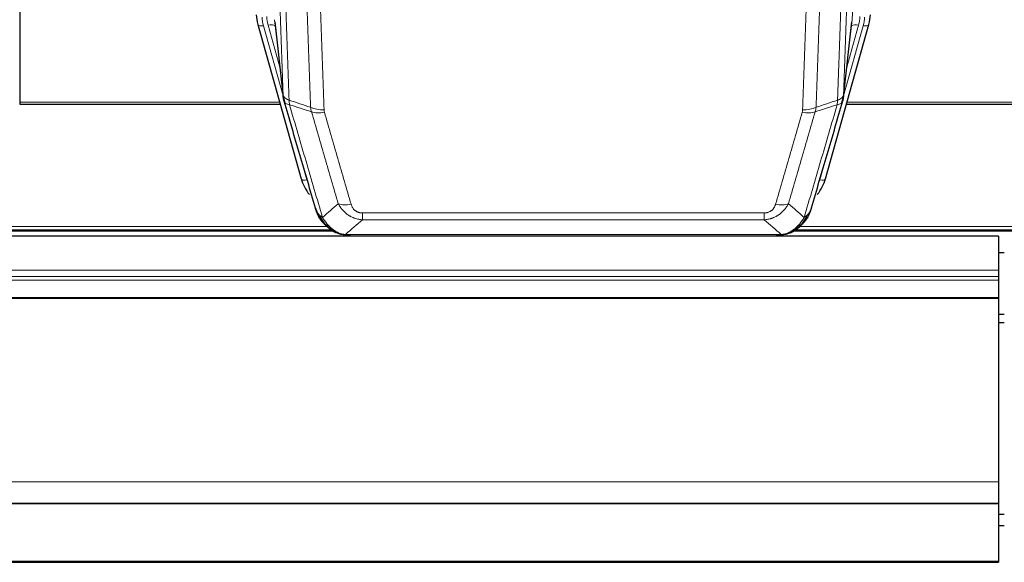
# Model space of a CAD drawing. Header units: inches. Extents: x 0 to 23760, y -13 to 16800.
# Tile 37 of 247: x 5240 to 5744, y 5249 to 5526. Entities that reach past the tile are written whole.
import ezdxf

# ---------------------------------------------------------------- set-up
doc = ezdxf.new("R2010")
doc.units = ezdxf.units.IN
doc.layers.add('1', color=7, linetype='Continuous', true_color=0xffffff)
doc.layers.add('254', color=7, linetype='Continuous', true_color=0xffffff)

msp = doc.modelspace()

# ---------------------------------------------------------------- linework, layer by layer
at = {"layer": '1', "color": 110, "linetype": 'Continuous', "lineweight": 13}
for p, q in [((5665.802, 5526.244), (5678.868, 5858.138)), ((5373.138, 5502.032), (5367.112, 5523.47)), ((5370.407, 5526.244), (5374.784, 5488.064)), ((5661.425, 5488.064), (5665.802, 5526.244)), ((5663.071, 5502.032), (5669.096, 5523.47)), ((5364.765, 5523.177), (5374.838, 5487.343)), ((5661.371, 5487.343), (5671.444, 5523.177)), ((5240.104, 5484.066), (5373.036, 5484.066)), ((5663.172, 5484.066), (5797.104, 5484.066)), ((5382.214, 5461.103), (5386.939, 5444.291)), ((5649.27, 5444.291), (5653.995, 5461.103)), ((5415.433, 5427.437), (5620.776, 5427.437)), ((5415.433, 5423.904), (5415.433, 5427.437)), ((5620.776, 5423.904), (5415.433, 5423.904)), ((5620.776, 5423.904), (5620.776, 5427.437)), ((5076.951, 5418.84), (5399.163, 5418.84)), ((5078.884, 5420.453), (5397.157, 5420.453)), ((5636.939, 5418.84), (5959.226, 5418.84)), ((5638.872, 5420.453), (5957.219, 5420.453)), ((5402.002, 5417.278), (5401.933, 5417.435)), ((5406.702, 5416.436), (5629.507, 5416.436)), ((5634.207, 5417.278), (5634.275, 5417.435)), ((4623.604, 5398.125), (5740.604, 5398.125)), ((4623.604, 5394.883), (5740.604, 5394.883)), ((4623.604, 5393.039), (5740.604, 5393.039)), ((4623.604, 5384.126), (5740.604, 5384.126)), ((4623.604, 5383.681), (5740.604, 5383.681)), ((4623.604, 5289.854), (5740.604, 5289.854)), ((4623.604, 5249.324), (5740.604, 5249.324))]:
    msp.add_line(p, q, dxfattribs=at)
at = {"layer": '1', "color": 2, "linetype": 'Continuous', "lineweight": 25}
for p, q in [((5240.104, 5629.535), (5240.104, 5484.066)), ((5361.858, 5523.847), (5361.877, 5523.751)), ((5361.877, 5523.751), (5384.051, 5444.865)), ((5370.497, 5525.071), (5374.913, 5486.552)), ((5652.158, 5444.865), (5674.332, 5523.751)), ((5661.296, 5486.552), (5665.711, 5525.071)), ((5674.332, 5523.751), (5674.351, 5523.847)), ((5240.104, 5484.066), (5240.104, 5483.035)), ((5240.104, 5483.035), (5373.323, 5483.035)), ((5662.885, 5483.035), (5797.104, 5483.035)), ((5076.059, 5418.279), (5400.055, 5418.279)), ((5636.047, 5418.279), (5960.044, 5418.279)), ((5740.604, 5415.582), (4623.604, 5415.582)), ((5402.102, 5417.249), (5402.002, 5417.278)), ((5409.044, 5415.773), (5627.165, 5415.773)), ((5634.107, 5417.249), (5634.207, 5417.278)), ((5740.604, 5415.582), (5740.604, 5398.125)), ((5740.553, 5407.252), (5743.6, 5407.252)), ((5740.604, 5398.125), (5740.604, 5394.883)), ((5740.604, 5394.883), (5740.604, 5393.039)), ((5740.604, 5393.039), (5740.604, 5384.126)), ((5740.604, 5384.126), (5740.604, 5383.681)), ((5740.604, 5383.681), (5740.604, 5289.854)), ((5740.604, 5289.854), (5740.604, 5279.089)), ((4623.604, 5279.089), (5740.604, 5279.089)), ((4623.604, 5278.907), (5740.604, 5278.907)), ((5740.604, 5279.089), (5740.604, 5278.907)), ((5740.604, 5278.907), (5740.604, 5249.324)), ((4623.604, 5248.779), (5740.604, 5248.779)), ((5740.604, 5249.324), (5740.604, 5248.779))]:
    msp.add_line(p, q, dxfattribs=at)
for centre, major_axis, ratio, start_param, end_param in [((5388.086, 5529.714), (-27.027, -0.37), 0.8864308, 0.02276, 0.2319114), ((5648.123, 5529.714), (27.027, -0.37), 0.8864308, 6.0512739, 6.2604253), ((5410.246, 5450.878), (-27.014, -0.465), 0.8900028, 0.2292736, 0.603805), ((5625.963, 5450.878), (27.014, -0.465), 0.8900028, 5.6793803, 6.0539117)]:
    msp.add_ellipse(centre, major_axis=major_axis, ratio=ratio, start_param=start_param, end_param=end_param, dxfattribs=at)
at = {"layer": '1', "color": 110, "linetype": 'Continuous', "lineweight": 13}
for centre, major_axis, ratio, start_param, end_param in [((5364.765, 5524.563), (2.888, 0.812), 0.4480327, 3.1416079, 4.5871119), ((5388.086, 5528.329), (-24.033, -0.038), 0.8858289, 0.0334668, 0.2426182), ((5390.433, 5528.621), (-24.033, -0.038), 0.8858289, 0.0334668, 0.2426182), ((5367.112, 5521.623), (3.851, 1.082), 0.4480327, 0.2500116, 1.4455193), ((5669.096, 5521.623), (3.851, -1.082), 0.4480327, 1.6960734, 2.8915811), ((5645.776, 5528.621), (24.033, -0.038), 0.8858289, 6.0405671, 6.2497185), ((5648.123, 5528.329), (24.033, -0.038), 0.8858289, 6.0405671, 6.2497185), ((5671.444, 5524.563), (2.888, -0.812), 0.4480327, 4.837666, 6.2831701), ((5395.737, 5485.714), (-9.994, -0.345), 0.559112, 0.7940626, 1.551472), ((5395.925, 5484.542), (-9.604, -2.788), 0.5442898, 0.6684637, 1.414101), ((5640.284, 5484.542), (-9.604, 2.788), 0.5442898, 1.7274916, 2.473129), ((5640.471, 5485.714), (-9.994, 0.345), 0.559112, 1.5901207, 2.34753), ((5386.939, 5445.676), (2.888, 0.812), 0.4480327, 3.1416079, 4.5871119), ((5649.27, 5445.676), (2.888, -0.812), 0.4480327, 4.837666, 6.2831701), ((5409.586, 5437.659), (-9.598, -2.808), 0.562843, 0.6646512, 1.4076092), ((5626.623, 5437.659), (9.598, -2.808), 0.562843, 4.8755761, 5.6185342)]:
    msp.add_ellipse(centre, major_axis=major_axis, ratio=ratio, start_param=start_param, end_param=end_param, dxfattribs=at)
for points, knots in [([(5374.784, 5488.064), (5374.339, 5500.911), (5373.433, 5526.762), (5372.026, 5566.006), (5371.056, 5592.48), (5370.501, 5607.459), (5370.44, 5609.125), (5370.316, 5612.458), (5370.13, 5617.462), (5369.693, 5629.161), (5369.315, 5639.229), (5368.997, 5647.643), (5368.933, 5649.327), (5368.805, 5652.697), (5368.613, 5657.754), (5368.163, 5669.578), (5367.773, 5679.751), (5366.987, 5700.146), (5365.924, 5727.473), (5364.283, 5768.868), (5363.158, 5796.732), (5362.588, 5810.732)], [0, 0, 0, 0, 0.125, 0.25, 0.375, 0.375, 0.390625, 0.390625, 0.40625, 0.4375, 0.5, 0.5, 0.515625, 0.515625, 0.53125, 0.5625, 0.625, 0.625, 0.75, 0.875, 1, 1, 1, 1]), ([(5673.62, 5810.732), (5673.05, 5796.732), (5671.926, 5768.865), (5670.832, 5741.261), (5670.022, 5720.657), (5669.621, 5710.38), (5669.157, 5698.433), (5668.959, 5693.322), (5668.828, 5689.917), (5668.762, 5688.216), (5668.434, 5679.714), (5668.044, 5669.538), (5667.594, 5657.712), (5667.402, 5652.654), (5667.274, 5649.284), (5667.21, 5647.6), (5666.638, 5632.456), (5665.637, 5605.688), (5664.182, 5565.994), (5662.776, 5526.76), (5661.87, 5500.911), (5661.425, 5488.064)], [0, 0, 0, 0, 0.125, 0.25, 0.25, 0.3125, 0.34375, 0.359375, 0.359375, 0.375, 0.375, 0.4375, 0.46875, 0.484375, 0.484375, 0.5, 0.5, 0.625, 0.75, 0.875, 1, 1, 1, 1]), ([(5365.644, 5808.952), (5366.215, 5794.899), (5367.343, 5766.928), (5368.988, 5725.377), (5370.055, 5697.945), (5370.843, 5677.472), (5371.234, 5667.261), (5371.686, 5655.393), (5371.878, 5650.316), (5372.006, 5646.933), (5372.07, 5645.243), (5372.389, 5636.797), (5372.769, 5626.69), (5373.206, 5614.947), (5373.393, 5609.924), (5373.517, 5606.578), (5373.579, 5604.906), (5374.135, 5589.87), (5375.108, 5563.295), (5376.519, 5523.901), (5377.427, 5497.952), (5377.873, 5485.055)], [0, 0, 0, 0, 0.125, 0.25, 0.375, 0.375, 0.4375, 0.46875, 0.484375, 0.484375, 0.5, 0.5, 0.5625, 0.59375, 0.609375, 0.609375, 0.625, 0.625, 0.75, 0.875, 1, 1, 1, 1]), ([(5658.336, 5485.055), (5658.391, 5486.667), (5658.447, 5488.281), (5658.559, 5491.51), (5658.728, 5496.357), (5659.123, 5507.692), (5659.467, 5517.452), (5660.16, 5537.028), (5661.1, 5563.284), (5662.559, 5603.129), (5663.563, 5630), (5664.137, 5645.201), (5664.201, 5646.891), (5664.329, 5650.274), (5664.522, 5655.351), (5664.973, 5667.222), (5665.365, 5677.437), (5665.693, 5685.971), (5665.759, 5687.679), (5665.891, 5691.097), (5666.089, 5696.227), (5666.554, 5708.219), (5666.957, 5718.535), (5667.769, 5739.217), (5668.866, 5766.925), (5669.993, 5794.899), (5670.565, 5808.952)], [0, 0, 0, 0, 0.015625, 0.015625, 0.03125, 0.0625, 0.125, 0.125, 0.25, 0.375, 0.5, 0.5, 0.515625, 0.515625, 0.53125, 0.5625, 0.625, 0.625, 0.640625, 0.640625, 0.65625, 0.6875, 0.75, 0.75, 0.875, 1, 1, 1, 1]), ([(5388.87, 5481.487), (5388.432, 5494.184), (5387.54, 5519.729), (5386.618, 5545.576), (5385.915, 5565.074), (5385.679, 5571.593), (5385.203, 5584.667), (5384.962, 5591.223), (5384.236, 5610.947), (5383.744, 5624.167), (5383.12, 5640.781), (5382.994, 5644.108), (5382.743, 5650.77), (5382.364, 5660.775), (5381.981, 5670.817), (5381.209, 5690.95), (5380.166, 5717.924), (5378.556, 5758.776), (5377.454, 5786.272), (5376.896, 5800.084)], [0, 0, 0, 0, 0.125, 0.25, 0.25, 0.3125, 0.3125, 0.375, 0.375, 0.5, 0.5, 0.53125, 0.53125, 0.5625, 0.625, 0.625, 0.75, 0.875, 1, 1, 1, 1]), ([(5383.779, 5799.124), (5384.336, 5785.293), (5385.437, 5757.763), (5387.045, 5716.859), (5388.087, 5689.851), (5388.858, 5669.692), (5389.24, 5659.638), (5389.618, 5649.62), (5389.87, 5642.949), (5389.995, 5639.618), (5390.619, 5622.983), (5391.11, 5609.745), (5391.835, 5589.996), (5392.075, 5583.432), (5392.551, 5570.341), (5392.787, 5563.815), (5393.489, 5544.292), (5394.409, 5518.412), (5395.3, 5492.834), (5395.737, 5480.121)], [0, 0, 0, 0, 0.125, 0.25, 0.375, 0.375, 0.4375, 0.46875, 0.46875, 0.5, 0.5, 0.625, 0.625, 0.6875, 0.6875, 0.75, 0.75, 0.875, 1, 1, 1, 1]), ([(5640.471, 5480.121), (5640.909, 5492.834), (5641.799, 5518.412), (5642.72, 5544.292), (5643.422, 5563.815), (5643.658, 5570.341), (5644.134, 5583.432), (5644.374, 5589.996), (5645.099, 5609.745), (5645.59, 5622.983), (5646.214, 5639.618), (5646.339, 5642.949), (5646.59, 5649.62), (5646.969, 5659.638), (5647.351, 5669.692), (5648.122, 5689.851), (5649.164, 5716.859), (5650.772, 5757.763), (5651.872, 5785.293), (5652.43, 5799.124)], [0, 0, 0, 0, 0.125, 0.25, 0.25, 0.3125, 0.3125, 0.375, 0.375, 0.5, 0.5, 0.53125, 0.53125, 0.5625, 0.625, 0.625, 0.75, 0.875, 1, 1, 1, 1]), ([(5659.313, 5800.084), (5658.755, 5786.272), (5657.653, 5758.776), (5656.043, 5717.924), (5654.999, 5690.95), (5654.228, 5670.817), (5653.845, 5660.775), (5653.466, 5650.77), (5653.214, 5644.108), (5653.089, 5640.781), (5652.465, 5624.167), (5651.973, 5610.947), (5651.246, 5591.223), (5651.006, 5584.667), (5650.53, 5571.593), (5650.294, 5565.074), (5649.591, 5545.576), (5648.669, 5519.729), (5647.777, 5494.184), (5647.339, 5481.487)], [0, 0, 0, 0, 0.125, 0.25, 0.375, 0.375, 0.4375, 0.46875, 0.46875, 0.5, 0.5, 0.625, 0.625, 0.6875, 0.6875, 0.75, 0.75, 0.875, 1, 1, 1, 1]), ([(5374.784, 5488.064), (5374.785, 5488.056), (5374.786, 5488.04), (5374.789, 5488.016), (5374.793, 5487.993), (5374.796, 5487.969), (5374.8, 5487.945), (5374.804, 5487.922), (5374.809, 5487.898), (5374.813, 5487.875), (5374.818, 5487.851), (5374.823, 5487.827), (5374.828, 5487.804), (5374.834, 5487.78), (5374.84, 5487.757), (5374.846, 5487.733), (5374.852, 5487.71), (5374.859, 5487.686), (5374.866, 5487.663), (5374.873, 5487.64), (5374.88, 5487.616), (5374.888, 5487.593), (5374.896, 5487.57), (5374.904, 5487.546), (5374.912, 5487.523), (5374.921, 5487.5), (5374.93, 5487.476), (5374.939, 5487.453), (5374.948, 5487.43), (5374.958, 5487.407), (5374.968, 5487.384), (5374.978, 5487.361), (5374.988, 5487.338), (5374.999, 5487.315), (5375.01, 5487.292), (5375.021, 5487.269), (5375.032, 5487.246), (5375.044, 5487.223), (5375.056, 5487.2), (5375.068, 5487.177), (5375.08, 5487.155), (5375.093, 5487.132), (5375.106, 5487.109), (5375.119, 5487.087), (5375.132, 5487.064), (5375.146, 5487.042), (5375.16, 5487.019), (5375.174, 5486.997), (5375.188, 5486.974), (5375.202, 5486.952), (5375.217, 5486.929), (5375.232, 5486.907), (5375.248, 5486.885), (5375.263, 5486.863), (5375.279, 5486.841), (5375.295, 5486.818), (5375.311, 5486.796), (5375.328, 5486.774), (5375.345, 5486.752), (5375.362, 5486.731), (5375.379, 5486.709), (5375.396, 5486.687), (5375.414, 5486.665), (5375.432, 5486.643), (5375.45, 5486.622), (5375.469, 5486.6), (5375.487, 5486.579), (5375.506, 5486.557), (5375.525, 5486.536), (5375.545, 5486.514), (5375.564, 5486.493), (5375.584, 5486.472), (5375.604, 5486.451), (5375.624, 5486.43), (5375.645, 5486.409), (5375.666, 5486.388), (5375.693, 5486.36), (5375.727, 5486.327), (5375.768, 5486.289), (5375.809, 5486.25), (5375.852, 5486.212), (5375.895, 5486.174), (5375.939, 5486.136), (5375.984, 5486.099), (5376.029, 5486.062), (5376.076, 5486.025), (5376.123, 5485.989), (5376.171, 5485.952), (5376.219, 5485.917), (5376.269, 5485.881), (5376.319, 5485.846), (5376.37, 5485.811), (5376.422, 5485.776), (5376.474, 5485.742), (5376.527, 5485.708), (5376.581, 5485.675), (5376.636, 5485.642), (5376.691, 5485.609), (5376.747, 5485.576), (5376.804, 5485.544), (5376.861, 5485.512), (5376.92, 5485.481), (5376.978, 5485.45), (5377.038, 5485.419), (5377.098, 5485.389), (5377.159, 5485.359), (5377.221, 5485.329), (5377.283, 5485.3), (5377.346, 5485.271), (5377.41, 5485.243), (5377.474, 5485.215), (5377.539, 5485.187), (5377.604, 5485.16), (5377.671, 5485.133), (5377.737, 5485.107), (5377.805, 5485.081), (5377.85, 5485.064), (5377.873, 5485.055)], [0, 0, 0, 0, 0.0066687, 0.0133374, 0.0200061, 0.0266746, 0.0333432, 0.0400116, 0.0466801, 0.0533484, 0.0600168, 0.066685, 0.0733532, 0.0800214, 0.0866895, 0.0933575, 0.1000255, 0.1066935, 0.1133614, 0.1200292, 0.126697, 0.1333647, 0.1400324, 0.1467001, 0.1533676, 0.1600352, 0.1667026, 0.1733701, 0.1800374, 0.1867047, 0.193372, 0.2000392, 0.2067064, 0.2133735, 0.2200405, 0.2267075, 0.2333745, 0.2400414, 0.2467082, 0.253375, 0.2600418, 0.2667085, 0.2733751, 0.2800417, 0.2867082, 0.2933747, 0.3000412, 0.3067075, 0.3133739, 0.3200401, 0.3267064, 0.3333725, 0.3400387, 0.3467047, 0.3533708, 0.3600367, 0.3667026, 0.3733685, 0.3800343, 0.3867001, 0.3933658, 0.4000315, 0.4066971, 0.4133626, 0.4200281, 0.4266936, 0.433359, 0.4400243, 0.4466896, 0.4533549, 0.4600201, 0.4666852, 0.4733503, 0.4800154, 0.4866804, 0.4933453, 0.5000102, 0.5125098, 0.5250093, 0.5375088, 0.5500082, 0.5625077, 0.5750071, 0.5875066, 0.600006, 0.6125054, 0.6250049, 0.6375043, 0.6500037, 0.6625032, 0.6750026, 0.6875021, 0.7000016, 0.7125011, 0.7250006, 0.7375001, 0.7499997, 0.7624993, 0.7749989, 0.7874985, 0.7999982, 0.812498, 0.8249977, 0.8374975, 0.8499974, 0.8624973, 0.8749972, 0.8874972, 0.8999973, 0.9124974, 0.9249976, 0.9374978, 0.9499981, 0.9624985, 0.9749989, 0.9874994, 1, 1, 1, 1]), ([(5375.34, 5484.613), (5375.361, 5484.367), (5375.439, 5484.136), (5375.702, 5483.716), (5375.888, 5483.528), (5376.36, 5483.206), (5376.645, 5483.072), (5377.304, 5482.869), (5377.676, 5482.799), (5378.085, 5482.765)], [0, 0, 0, 0, 0.25, 0.25, 0.5, 0.5, 0.75, 0.75, 1, 1, 1, 1]), ([(5378.085, 5482.765), (5378.01, 5483.137), (5377.968, 5483.509), (5377.909, 5484.267), (5377.894, 5484.654), (5377.873, 5485.055)], [0, 0, 0, 0, 0.5, 0.5, 1, 1, 1, 1]), ([(5658.336, 5485.055), (5658.315, 5484.654), (5658.299, 5484.267), (5658.241, 5483.509), (5658.199, 5483.137), (5658.124, 5482.765)], [0, 0, 0, 0, 0.5, 0.5, 1, 1, 1, 1]), ([(5658.124, 5482.765), (5658.532, 5482.799), (5658.905, 5482.869), (5659.564, 5483.072), (5659.849, 5483.206), (5660.32, 5483.528), (5660.506, 5483.716), (5660.77, 5484.136), (5660.848, 5484.367), (5660.869, 5484.613)], [0, 0, 0, 0, 0.25, 0.25, 0.5, 0.5, 0.75, 0.75, 1, 1, 1, 1]), ([(5658.336, 5485.055), (5658.348, 5485.06), (5658.374, 5485.07), (5658.412, 5485.084), (5658.45, 5485.099), (5658.488, 5485.114), (5658.526, 5485.129), (5658.565, 5485.144), (5658.603, 5485.16), (5658.642, 5485.176), (5658.681, 5485.192), (5658.719, 5485.209), (5658.758, 5485.225), (5658.797, 5485.243), (5658.836, 5485.26), (5658.875, 5485.278), (5658.914, 5485.296), (5658.954, 5485.314), (5658.993, 5485.332), (5659.032, 5485.351), (5659.071, 5485.37), (5659.11, 5485.39), (5659.15, 5485.409), (5659.189, 5485.429), (5659.228, 5485.45), (5659.267, 5485.47), (5659.306, 5485.491), (5659.345, 5485.512), (5659.385, 5485.534), (5659.424, 5485.556), (5659.462, 5485.578), (5659.501, 5485.601), (5659.54, 5485.623), (5659.579, 5485.647), (5659.617, 5485.67), (5659.656, 5485.694), (5659.694, 5485.718), (5659.733, 5485.742), (5659.771, 5485.767), (5659.809, 5485.792), (5659.846, 5485.818), (5659.884, 5485.844), (5659.922, 5485.87), (5659.959, 5485.896), (5659.996, 5485.923), (5660.033, 5485.95), (5660.07, 5485.978), (5660.106, 5486.005), (5660.142, 5486.034), (5660.178, 5486.062), (5660.214, 5486.091), (5660.249, 5486.12), (5660.285, 5486.15), (5660.319, 5486.18), (5660.354, 5486.21), (5660.388, 5486.241), (5660.422, 5486.272), (5660.456, 5486.303), (5660.489, 5486.335), (5660.524, 5486.369), (5660.561, 5486.406), (5660.6, 5486.445), (5660.637, 5486.484), (5660.674, 5486.524), (5660.71, 5486.564), (5660.745, 5486.604), (5660.779, 5486.645), (5660.812, 5486.685), (5660.845, 5486.726), (5660.877, 5486.767), (5660.908, 5486.808), (5660.938, 5486.85), (5660.967, 5486.891), (5660.995, 5486.933), (5661.023, 5486.975), (5661.049, 5487.017), (5661.075, 5487.059), (5661.1, 5487.101), (5661.124, 5487.144), (5661.147, 5487.187), (5661.169, 5487.229), (5661.191, 5487.272), (5661.211, 5487.315), (5661.231, 5487.359), (5661.25, 5487.402), (5661.268, 5487.445), (5661.285, 5487.489), (5661.301, 5487.533), (5661.316, 5487.576), (5661.33, 5487.62), (5661.344, 5487.664), (5661.357, 5487.708), (5661.368, 5487.753), (5661.379, 5487.797), (5661.389, 5487.841), (5661.398, 5487.886), (5661.406, 5487.93), (5661.413, 5487.975), (5661.42, 5488.019), (5661.423, 5488.049), (5661.425, 5488.064)], [0, 0, 0, 0, 0.0069372, 0.0139334, 0.0209887, 0.028103, 0.0352764, 0.0425088, 0.0498003, 0.0571509, 0.0645605, 0.0720292, 0.0795569, 0.0871437, 0.0947896, 0.1024945, 0.1102584, 0.1180815, 0.1259636, 0.1339048, 0.141905, 0.1499643, 0.1580827, 0.1662601, 0.1744966, 0.1827922, 0.1911468, 0.1995605, 0.2080333, 0.2165651, 0.225156, 0.233806, 0.2425151, 0.2512832, 0.2601104, 0.2689967, 0.277942, 0.2869465, 0.29601, 0.3051325, 0.3143142, 0.3235549, 0.3328547, 0.3422136, 0.3516315, 0.3611085, 0.3706446, 0.3802398, 0.3898941, 0.3996074, 0.4093798, 0.4192113, 0.4291019, 0.4390515, 0.4490602, 0.459128, 0.4692549, 0.4794409, 0.4896859, 0.4999901, 0.5124905, 0.524991, 0.5374914, 0.5499918, 0.5624922, 0.5749926, 0.587493, 0.5999934, 0.6124937, 0.6249941, 0.6374944, 0.6499948, 0.6624951, 0.6749954, 0.6874957, 0.699996, 0.7124963, 0.7249966, 0.7374968, 0.7499971, 0.7624973, 0.7749976, 0.7874978, 0.799998, 0.8124982, 0.8249984, 0.8374986, 0.8499988, 0.8624989, 0.8749991, 0.8874992, 0.8999993, 0.9124995, 0.9249996, 0.9374997, 0.9499998, 0.9624998, 0.9749999, 0.9875, 1, 1, 1, 1]), ([(5378.085, 5482.765), (5380.907, 5473.071), (5383.723, 5463.424), (5387.936, 5449.021), (5389.339, 5444.231), (5392.142, 5434.676), (5393.541, 5429.909), (5394.939, 5425.155)], [0, 0, 0, 0, 0.5, 0.5, 0.75, 0.75, 1, 1, 1, 1]), ([(5403.006, 5432.117), (5401.871, 5436.003), (5400.734, 5439.897), (5398.459, 5447.699), (5397.32, 5451.608), (5393.901, 5463.358), (5391.617, 5471.221), (5389.329, 5479.114)], [0, 0, 0, 0, 0.25, 0.25, 0.5, 0.5, 1, 1, 1, 1]), ([(5395.925, 5478.943), (5395.869, 5479.137), (5395.825, 5479.332), (5395.763, 5479.724), (5395.744, 5479.922), (5395.737, 5480.121)], [0, 0, 0, 0, 0.5, 0.5, 1, 1, 1, 1]), ([(5395.925, 5478.943), (5398.21, 5471.038), (5400.492, 5463.163), (5403.907, 5451.395), (5405.044, 5447.479), (5407.317, 5439.664), (5408.452, 5435.765), (5409.586, 5431.872)], [0, 0, 0, 0, 0.5, 0.5, 0.75, 0.75, 1, 1, 1, 1]), ([(5626.623, 5431.872), (5627.757, 5435.765), (5628.892, 5439.664), (5631.164, 5447.479), (5632.302, 5451.395), (5635.717, 5463.163), (5637.998, 5471.038), (5640.284, 5478.943)], [0, 0, 0, 0, 0.25, 0.25, 0.5, 0.5, 1, 1, 1, 1]), ([(5646.88, 5479.114), (5644.592, 5471.221), (5642.308, 5463.358), (5638.889, 5451.608), (5637.75, 5447.699), (5635.475, 5439.897), (5634.338, 5436.003), (5633.203, 5432.117)], [0, 0, 0, 0, 0.5, 0.5, 0.75, 0.75, 1, 1, 1, 1]), ([(5640.471, 5480.121), (5640.464, 5479.922), (5640.446, 5479.724), (5640.383, 5479.332), (5640.34, 5479.137), (5640.284, 5478.943)], [0, 0, 0, 0, 0.5, 0.5, 1, 1, 1, 1]), ([(5641.27, 5425.155), (5642.668, 5429.909), (5644.067, 5434.676), (5646.869, 5444.231), (5648.272, 5449.021), (5652.486, 5463.424), (5655.302, 5473.071), (5658.124, 5482.765)], [0, 0, 0, 0, 0.25, 0.25, 0.5, 0.5, 1, 1, 1, 1]), ([(5392.021, 5428.07), (5392.178, 5427.785), (5392.358, 5427.509), (5392.762, 5426.98), (5392.987, 5426.727), (5393.232, 5426.485)], [0, 0, 0, 0, 0.5, 0.5, 1, 1, 1, 1]), ([(5415.433, 5423.904), (5415.098, 5423.927), (5414.765, 5423.96), (5414.102, 5424.048), (5413.774, 5424.101), (5412.798, 5424.293), (5412.16, 5424.462), (5411.457, 5424.699), (5411.38, 5424.726), (5411.224, 5424.781), (5411.147, 5424.809), (5410.915, 5424.896), (5410.762, 5424.956), (5410.308, 5425.144), (5409.713, 5425.414), (5409.14, 5425.721), (5408.719, 5425.966), (5408.51, 5426.093), (5408.305, 5426.224), (5408.169, 5426.313), (5408.101, 5426.358), (5407.495, 5426.767), (5406.987, 5427.163), (5406.268, 5427.802), (5406.036, 5428.023), (5405.697, 5428.365), (5405.586, 5428.481), (5405.368, 5428.717), (5405.26, 5428.836), (5404.733, 5429.442), (5404.345, 5429.948), (5403.63, 5431.002), (5403.303, 5431.55), (5403.006, 5432.117)], [0, 0, 0, 0, 0.0625, 0.0625, 0.125, 0.125, 0.25, 0.25, 0.265625, 0.265625, 0.28125, 0.28125, 0.3125, 0.3125, 0.375, 0.4375, 0.4375, 0.46875, 0.484375, 0.484375, 0.5, 0.5, 0.625, 0.625, 0.6875, 0.6875, 0.71875, 0.71875, 0.75, 0.75, 0.875, 0.875, 1, 1, 1, 1]), ([(5415.433, 5427.437), (5415.25, 5427.437), (5415.068, 5427.443), (5414.704, 5427.469), (5414.524, 5427.489), (5414.169, 5427.543), (5413.994, 5427.577), (5413.647, 5427.659), (5413.476, 5427.707), (5413.265, 5427.777), (5413.223, 5427.792), (5413.139, 5427.822), (5413.015, 5427.868), (5412.893, 5427.918), (5412.655, 5428.023), (5412.347, 5428.176), (5412.06, 5428.355), (5411.886, 5428.474), (5411.852, 5428.498), (5411.784, 5428.548), (5411.75, 5428.573), (5411.65, 5428.649), (5411.586, 5428.701), (5411.396, 5428.86), (5411.277, 5428.97), (5411.05, 5429.198), (5410.943, 5429.316), (5410.74, 5429.559), (5410.645, 5429.684), (5410.532, 5429.845), (5410.509, 5429.877), (5410.465, 5429.942), (5410.444, 5429.975), (5410.38, 5430.073), (5410.339, 5430.139), (5410.22, 5430.338), (5410.147, 5430.473), (5410.01, 5430.745), (5409.946, 5430.883), (5409.77, 5431.3), (5409.67, 5431.584), (5409.586, 5431.872)], [0, 0, 0, 0, 0.0625, 0.0625, 0.125, 0.125, 0.1875, 0.1875, 0.25, 0.25, 0.265625, 0.265625, 0.28125, 0.3125, 0.3125, 0.375, 0.4375, 0.4375, 0.453125, 0.453125, 0.46875, 0.46875, 0.5, 0.5, 0.5625, 0.5625, 0.625, 0.625, 0.6875, 0.6875, 0.703125, 0.703125, 0.71875, 0.71875, 0.75, 0.75, 0.8125, 0.8125, 0.875, 0.875, 1, 1, 1, 1]), ([(5633.203, 5432.117), (5632.905, 5431.549), (5632.579, 5431.002), (5631.866, 5429.951), (5631.479, 5429.446), (5630.851, 5428.724), (5630.579, 5428.43), (5630.294, 5428.146), (5630.179, 5428.033), (5630.121, 5427.977), (5629.945, 5427.81), (5629.826, 5427.701), (5629.224, 5427.165), (5628.715, 5426.768), (5628.043, 5426.314), (5627.906, 5426.225), (5627.699, 5426.095), (5627.63, 5426.052), (5627.49, 5425.967), (5627.42, 5425.926), (5627.068, 5425.721), (5626.781, 5425.567), (5625.905, 5425.134), (5625.3, 5424.884), (5624.596, 5424.646), (5624.518, 5424.621), (5624.36, 5424.571), (5624.281, 5424.546), (5624.043, 5424.475), (5623.884, 5424.43), (5623.404, 5424.303), (5623.081, 5424.228), (5622.106, 5424.037), (5621.446, 5423.95), (5620.776, 5423.904)], [0, 0, 0, 0, 0.125, 0.125, 0.25, 0.25, 0.3125, 0.328125, 0.328125, 0.34375, 0.34375, 0.375, 0.375, 0.5, 0.5, 0.53125, 0.53125, 0.546875, 0.546875, 0.5625, 0.5625, 0.625, 0.625, 0.75, 0.75, 0.765625, 0.765625, 0.78125, 0.78125, 0.8125, 0.8125, 0.875, 0.875, 1, 1, 1, 1]), ([(5626.623, 5431.872), (5626.602, 5431.8), (5626.58, 5431.728), (5626.533, 5431.585), (5626.509, 5431.513), (5626.434, 5431.3), (5626.379, 5431.159), (5626.262, 5430.881), (5626.198, 5430.744), (5626.061, 5430.472), (5625.988, 5430.338), (5625.831, 5430.074), (5625.747, 5429.944), (5625.612, 5429.752), (5625.565, 5429.688), (5625.469, 5429.562), (5625.419, 5429.5), (5625.265, 5429.315), (5625.157, 5429.197), (5624.929, 5428.967), (5624.809, 5428.857), (5624.62, 5428.698), (5624.523, 5428.62), (5624.422, 5428.545), (5624.353, 5428.496), (5624.319, 5428.472), (5624.144, 5428.352), (5624, 5428.262), (5623.553, 5428.014), (5623.236, 5427.874), (5622.816, 5427.735), (5622.731, 5427.708), (5622.558, 5427.66), (5622.471, 5427.637), (5622.209, 5427.575), (5622.033, 5427.542), (5621.679, 5427.489), (5621.5, 5427.469), (5621.14, 5427.443), (5620.958, 5427.437), (5620.776, 5427.437)], [0, 0, 0, 0, 0.03125, 0.03125, 0.0625, 0.0625, 0.125, 0.125, 0.1875, 0.1875, 0.25, 0.25, 0.3125, 0.3125, 0.34375, 0.34375, 0.375, 0.375, 0.4375, 0.4375, 0.5, 0.5, 0.53125, 0.546875, 0.546875, 0.5625, 0.5625, 0.625, 0.625, 0.75, 0.75, 0.78125, 0.78125, 0.8125, 0.8125, 0.875, 0.875, 0.9375, 0.9375, 1, 1, 1, 1]), ([(5644.187, 5428.07), (5644.148, 5427.999), (5644.108, 5427.929), (5643.94, 5427.651), (5643.801, 5427.448), (5643.498, 5427.051), (5643.333, 5426.858), (5643.098, 5426.608), (5643.038, 5426.546), (5642.977, 5426.485)], [0, 0, 0, 0, 0.125, 0.125, 0.5, 0.5, 0.875, 0.875, 1, 1, 1, 1]), ([(5396.89, 5421.16), (5396.519, 5421.549), (5396.162, 5421.955), (5394.801, 5423.638), (5393.93, 5425.032), (5393.232, 5426.485)], [0, 0, 0, 0, 0.25, 0.25, 1, 1, 1, 1]), ([(5393.232, 5426.485), (5393.478, 5426.238), (5393.744, 5426.003), (5394.315, 5425.559), (5394.618, 5425.35), (5394.939, 5425.155)], [0, 0, 0, 0, 0.5, 0.5, 1, 1, 1, 1]), ([(5398.114, 5420.948), (5397.816, 5421.264), (5397.525, 5421.592), (5396.398, 5422.942), (5395.632, 5424.04), (5394.939, 5425.155)], [0, 0, 0, 0, 0.25, 0.25, 1, 1, 1, 1]), ([(5641.27, 5425.155), (5640.577, 5424.04), (5639.81, 5422.942), (5638.684, 5421.592), (5638.393, 5421.264), (5638.094, 5420.948)], [0, 0, 0, 0, 0.75, 0.75, 1, 1, 1, 1]), ([(5642.977, 5426.485), (5642.278, 5425.032), (5641.407, 5423.638), (5640.047, 5421.955), (5639.69, 5421.549), (5639.319, 5421.16)], [0, 0, 0, 0, 0.75, 0.75, 1, 1, 1, 1]), ([(5642.977, 5426.485), (5642.854, 5426.363), (5642.726, 5426.244), (5642.394, 5425.952), (5642.183, 5425.783), (5641.741, 5425.459), (5641.51, 5425.303), (5641.27, 5425.155)], [0, 0, 0, 0, 0.25, 0.25, 0.625, 0.625, 1, 1, 1, 1]), ([(5395.904, 5421.645), (5395.935, 5421.619), (5395.967, 5421.592), (5396.102, 5421.491), (5396.215, 5421.421), (5396.464, 5421.299), (5396.601, 5421.247), (5396.792, 5421.187), (5396.841, 5421.173), (5396.89, 5421.16)], [0, 0, 0, 0, 0.125, 0.125, 0.5, 0.5, 0.875, 0.875, 1, 1, 1, 1]), ([(5396.89, 5421.16), (5396.989, 5421.134), (5397.09, 5421.111), (5397.347, 5421.06), (5397.504, 5421.037), (5397.815, 5420.993), (5397.968, 5420.972), (5398.114, 5420.948)], [0, 0, 0, 0, 0.25, 0.25, 0.625, 0.625, 1, 1, 1, 1]), ([(5402.084, 5417.829), (5401.903, 5417.926), (5401.725, 5418.028), (5401.018, 5418.453), (5400.503, 5418.811), (5399.509, 5419.597), (5399.03, 5420.026), (5398.415, 5420.634), (5398.264, 5420.79), (5398.114, 5420.948)], [0, 0, 0, 0, 0.125, 0.125, 0.5, 0.5, 0.875, 0.875, 1, 1, 1, 1]), ([(5401.933, 5417.435), (5401.932, 5417.465), (5401.933, 5417.497), (5401.947, 5417.583), (5401.963, 5417.638), (5402.011, 5417.742), (5402.043, 5417.791), (5402.084, 5417.829)], [0, 0, 0, 0, 0.25, 0.25, 0.625, 0.625, 1, 1, 1, 1]), ([(5406.702, 5416.436), (5405.481, 5416.538), (5404.305, 5416.832), (5402.811, 5417.458), (5402.444, 5417.634), (5402.084, 5417.829)], [0, 0, 0, 0, 0.75, 0.75, 1, 1, 1, 1]), ([(5634.125, 5417.829), (5633.765, 5417.634), (5633.397, 5417.458), (5631.904, 5416.832), (5630.727, 5416.538), (5629.507, 5416.436)], [0, 0, 0, 0, 0.25, 0.25, 1, 1, 1, 1]), ([(5638.094, 5420.948), (5637.945, 5420.79), (5637.793, 5420.634), (5637.179, 5420.026), (5636.7, 5419.597), (5635.706, 5418.811), (5635.191, 5418.453), (5634.484, 5418.028), (5634.305, 5417.926), (5634.125, 5417.829)], [0, 0, 0, 0, 0.125, 0.125, 0.5, 0.5, 0.875, 0.875, 1, 1, 1, 1]), ([(5634.275, 5417.435), (5634.277, 5417.465), (5634.275, 5417.497), (5634.262, 5417.583), (5634.246, 5417.638), (5634.198, 5417.742), (5634.165, 5417.791), (5634.125, 5417.829)], [0, 0, 0, 0, 0.25, 0.25, 0.625, 0.625, 1, 1, 1, 1]), ([(5639.319, 5421.16), (5639.22, 5421.134), (5639.119, 5421.111), (5638.862, 5421.06), (5638.704, 5421.037), (5638.394, 5420.993), (5638.24, 5420.972), (5638.094, 5420.948)], [0, 0, 0, 0, 0.25, 0.25, 0.625, 0.625, 1, 1, 1, 1]), ([(5640.304, 5421.645), (5640.274, 5421.619), (5640.241, 5421.592), (5640.107, 5421.491), (5639.994, 5421.421), (5639.744, 5421.299), (5639.608, 5421.247), (5639.417, 5421.187), (5639.368, 5421.173), (5639.319, 5421.16)], [0, 0, 0, 0, 0.125, 0.125, 0.5, 0.5, 0.875, 0.875, 1, 1, 1, 1]), ([(5407.572, 5415.915), (5407.454, 5415.942), (5407.344, 5415.973), (5407.095, 5416.06), (5406.97, 5416.121), (5406.784, 5416.263), (5406.723, 5416.344), (5406.702, 5416.436)], [0, 0, 0, 0, 0.25, 0.25, 0.625, 0.625, 1, 1, 1, 1]), ([(5628.636, 5415.915), (5628.644, 5415.917), (5628.66, 5415.921), (5628.684, 5415.927), (5628.707, 5415.932), (5628.73, 5415.938), (5628.753, 5415.944), (5628.775, 5415.95), (5628.797, 5415.956), (5628.819, 5415.962), (5628.84, 5415.968), (5628.861, 5415.974), (5628.882, 5415.981), (5628.902, 5415.987), (5628.922, 5415.994), (5628.942, 5416.001), (5628.961, 5416.007), (5628.98, 5416.014), (5628.999, 5416.021), (5629.017, 5416.028), (5629.035, 5416.035), (5629.053, 5416.042), (5629.07, 5416.049), (5629.087, 5416.056), (5629.104, 5416.064), (5629.12, 5416.071), (5629.136, 5416.078), (5629.152, 5416.086), (5629.167, 5416.094), (5629.182, 5416.101), (5629.197, 5416.109), (5629.211, 5416.117), (5629.225, 5416.125), (5629.239, 5416.132), (5629.252, 5416.14), (5629.265, 5416.149), (5629.278, 5416.157), (5629.29, 5416.165), (5629.302, 5416.173), (5629.314, 5416.181), (5629.325, 5416.19), (5629.336, 5416.198), (5629.347, 5416.207), (5629.357, 5416.215), (5629.368, 5416.224), (5629.377, 5416.232), (5629.387, 5416.241), (5629.396, 5416.25), (5629.404, 5416.259), (5629.413, 5416.268), (5629.421, 5416.277), (5629.429, 5416.286), (5629.436, 5416.295), (5629.443, 5416.304), (5629.45, 5416.313), (5629.456, 5416.322), (5629.462, 5416.331), (5629.468, 5416.34), (5629.473, 5416.35), (5629.478, 5416.359), (5629.483, 5416.369), (5629.488, 5416.378), (5629.492, 5416.388), (5629.495, 5416.397), (5629.499, 5416.407), (5629.502, 5416.416), (5629.505, 5416.426), (5629.506, 5416.433), (5629.507, 5416.436)], [0, 0, 0, 0, 0.0185022, 0.0368847, 0.0551481, 0.073293, 0.0913199, 0.1092294, 0.1270222, 0.1446988, 0.1622598, 0.1797059, 0.1970378, 0.2142561, 0.2313614, 0.2483544, 0.265236, 0.2820066, 0.2986672, 0.3152184, 0.331661, 0.3479958, 0.3642235, 0.380345, 0.3963611, 0.4122725, 0.4280803, 0.4437851, 0.459388, 0.4748898, 0.4902915, 0.5055939, 0.5207981, 0.535905, 0.5509156, 0.565831, 0.5806521, 0.5953801, 0.6100159, 0.6245607, 0.6390157, 0.6533819, 0.6676604, 0.6818526, 0.6959596, 0.7099825, 0.7239227, 0.7377815, 0.75156, 0.7652597, 0.7788818, 0.7924277, 0.8058989, 0.8192966, 0.8326224, 0.8458776, 0.8590638, 0.8721825, 0.8852351, 0.8982233, 0.9111485, 0.9240124, 0.9368166, 0.9495628, 0.9622525, 0.9748874, 0.9874694, 1, 1, 1, 1])]:
    msp.add_open_spline(points, degree=3, knots=knots, dxfattribs=at)
at = {"layer": '1', "color": 2, "linetype": 'Continuous', "lineweight": 25}
for points, knots in [([(5375.34, 5484.613), (5375.335, 5484.63), (5375.325, 5484.665), (5375.31, 5484.717), (5375.294, 5484.771), (5375.279, 5484.825), (5375.264, 5484.881), (5375.248, 5484.938), (5375.233, 5484.996), (5375.218, 5485.055), (5375.202, 5485.115), (5375.187, 5485.176), (5375.171, 5485.239), (5375.156, 5485.302), (5375.141, 5485.367), (5375.126, 5485.433), (5375.111, 5485.5), (5375.096, 5485.568), (5375.081, 5485.638), (5375.066, 5485.708), (5375.051, 5485.78), (5375.037, 5485.853), (5375.023, 5485.926), (5375.009, 5486.002), (5374.995, 5486.078), (5374.981, 5486.155), (5374.968, 5486.234), (5374.947, 5486.36), (5374.921, 5486.53), (5374.893, 5486.736), (5374.869, 5486.929), (5374.85, 5487.106), (5374.834, 5487.268), (5374.821, 5487.415), (5374.811, 5487.548), (5374.803, 5487.665), (5374.797, 5487.767), (5374.793, 5487.853), (5374.789, 5487.925), (5374.787, 5487.981), (5374.785, 5488.022), (5374.784, 5488.048), (5374.784, 5488.06), (5374.784, 5488.064)], [0, 0, 0, 0, 0.0155037, 0.0313049, 0.0474035, 0.0637997, 0.0804935, 0.097485, 0.1147743, 0.1323613, 0.1502462, 0.1684289, 0.1869096, 0.2056883, 0.224765, 0.2441397, 0.2638126, 0.2837835, 0.3040527, 0.32462, 0.3454856, 0.3666494, 0.3881116, 0.409872, 0.4319308, 0.454288, 0.4769435, 0.4998975, 0.5635611, 0.6228928, 0.6778927, 0.7285606, 0.7748966, 0.8169007, 0.8545729, 0.8879131, 0.9169214, 0.9415977, 0.9619421, 0.9779545, 0.989635, 0.9969835, 1, 1, 1, 1]), ([(5391.382, 5429.844), (5390.052, 5434.366), (5388.719, 5438.899), (5386.052, 5447.986), (5384.716, 5452.54), (5380.705, 5466.232), (5378.026, 5475.402), (5375.34, 5484.613)], [0, 0, 0, 0, 0.25, 0.25, 0.5, 0.5, 1, 1, 1, 1]), ([(5660.869, 5484.613), (5658.183, 5475.402), (5655.503, 5466.232), (5651.493, 5452.54), (5650.157, 5447.986), (5647.489, 5438.899), (5646.157, 5434.366), (5644.826, 5429.844)], [0, 0, 0, 0, 0.5, 0.5, 0.75, 0.75, 1, 1, 1, 1]), ([(5661.425, 5488.064), (5661.425, 5488.053), (5661.423, 5488.013), (5661.42, 5487.927), (5661.413, 5487.788), (5661.401, 5487.595), (5661.383, 5487.349), (5661.354, 5487.05), (5661.312, 5486.698), (5661.268, 5486.398), (5661.23, 5486.167), (5661.204, 5486.024), (5661.178, 5485.885), (5661.151, 5485.75), (5661.124, 5485.619), (5661.096, 5485.491), (5661.068, 5485.368), (5661.04, 5485.249), (5661.011, 5485.133), (5660.983, 5485.022), (5660.954, 5484.914), (5660.926, 5484.81), (5660.897, 5484.71), (5660.878, 5484.645), (5660.869, 5484.613)], [0, 0, 0, 0, 0.0092499, 0.0337179, 0.073404, 0.128308, 0.1984299, 0.2837694, 0.3843264, 0.5001005, 0.5424888, 0.5838484, 0.6241794, 0.6634821, 0.7017567, 0.7390032, 0.7752221, 0.8104134, 0.8445775, 0.8777146, 0.909825, 0.9409091, 0.9709673, 1, 1, 1, 1]), ([(5395.414, 5422.347), (5395.403, 5422.36), (5395.379, 5422.386), (5395.344, 5422.426), (5395.309, 5422.467), (5395.273, 5422.508), (5395.237, 5422.55), (5395.2, 5422.593), (5395.163, 5422.637), (5395.126, 5422.681), (5395.088, 5422.726), (5395.05, 5422.771), (5395.012, 5422.818), (5394.973, 5422.865), (5394.934, 5422.913), (5394.894, 5422.961), (5394.855, 5423.011), (5394.815, 5423.061), (5394.774, 5423.111), (5394.733, 5423.163), (5394.692, 5423.215), (5394.651, 5423.268), (5394.609, 5423.322), (5394.568, 5423.377), (5394.525, 5423.432), (5394.483, 5423.489), (5394.44, 5423.546), (5394.397, 5423.604), (5394.354, 5423.662), (5394.311, 5423.722), (5394.267, 5423.782), (5394.223, 5423.843), (5394.179, 5423.905), (5394.135, 5423.967), (5394.09, 5424.031), (5394.046, 5424.095), (5394.001, 5424.16), (5393.956, 5424.226), (5393.911, 5424.293), (5393.866, 5424.361), (5393.82, 5424.429), (5393.775, 5424.498), (5393.729, 5424.569), (5393.683, 5424.64), (5393.637, 5424.712), (5393.591, 5424.784), (5393.545, 5424.858), (5393.499, 5424.932), (5393.453, 5425.008), (5393.407, 5425.084), (5393.361, 5425.161), (5393.315, 5425.239), (5393.268, 5425.318), (5393.222, 5425.398), (5393.176, 5425.479), (5393.13, 5425.561), (5393.084, 5425.643), (5393.037, 5425.727), (5392.991, 5425.811), (5392.945, 5425.897), (5392.899, 5425.983), (5392.854, 5426.07), (5392.808, 5426.158), (5392.762, 5426.247), (5392.717, 5426.337), (5392.672, 5426.428), (5392.626, 5426.52), (5392.581, 5426.613), (5392.537, 5426.706), (5392.492, 5426.801), (5392.448, 5426.897), (5392.404, 5426.993), (5392.36, 5427.091), (5392.316, 5427.189), (5392.273, 5427.289), (5392.229, 5427.389), (5392.187, 5427.491), (5392.144, 5427.593), (5392.102, 5427.696), (5392.06, 5427.801), (5392.019, 5427.906), (5391.977, 5428.012), (5391.937, 5428.119), (5391.896, 5428.227), (5391.856, 5428.337), (5391.817, 5428.447), (5391.778, 5428.558), (5391.739, 5428.67), (5391.701, 5428.783), (5391.663, 5428.897), (5391.626, 5429.012), (5391.59, 5429.128), (5391.554, 5429.245), (5391.518, 5429.363), (5391.483, 5429.482), (5391.449, 5429.601), (5391.415, 5429.722), (5391.393, 5429.803), (5391.382, 5429.844)], [0, 0, 0, 0, 0.0060657, 0.012223, 0.0184718, 0.0248123, 0.0312443, 0.0377679, 0.0443831, 0.0510899, 0.0578883, 0.0647782, 0.0717598, 0.0788329, 0.0859977, 0.093254, 0.1006019, 0.1080414, 0.1155725, 0.1231952, 0.1309095, 0.1387154, 0.1466129, 0.1546019, 0.1626826, 0.1708549, 0.1791188, 0.1874742, 0.1959213, 0.20446, 0.2130903, 0.2218121, 0.2306256, 0.2395307, 0.2485274, 0.2576156, 0.2667955, 0.276067, 0.2854301, 0.2948848, 0.3044311, 0.314069, 0.3237985, 0.3336196, 0.3435324, 0.3535367, 0.3636326, 0.3738202, 0.3840993, 0.3944701, 0.4049324, 0.4154864, 0.426132, 0.4368691, 0.4476979, 0.4586183, 0.4696303, 0.480734, 0.4919292, 0.503216, 0.5145945, 0.5260645, 0.5376262, 0.5492795, 0.5610244, 0.5728609, 0.584789, 0.5968087, 0.60892, 0.621123, 0.6334175, 0.6458037, 0.6582815, 0.6708509, 0.6835119, 0.6962645, 0.7091087, 0.7220445, 0.735072, 0.748191, 0.7614017, 0.774704, 0.7880979, 0.8015834, 0.8151605, 0.8288293, 0.8425896, 0.8564416, 0.8703852, 0.8844204, 0.8985472, 0.9127656, 0.9270756, 0.9414773, 0.9559705, 0.9705554, 0.9852319, 1, 1, 1, 1]), ([(5391.382, 5429.844), (5391.44, 5429.534), (5391.522, 5429.229), (5391.735, 5428.637), (5391.866, 5428.348), (5392.021, 5428.07)], [0, 0, 0, 0, 0.5, 0.5, 1, 1, 1, 1]), ([(5395.904, 5421.645), (5395.469, 5422.114), (5395.059, 5422.605), (5393.53, 5424.641), (5392.634, 5426.33), (5392.021, 5428.07)], [0, 0, 0, 0, 0.25, 0.25, 1, 1, 1, 1]), ([(5644.187, 5428.07), (5643.575, 5426.33), (5642.679, 5424.641), (5641.149, 5422.605), (5640.739, 5422.114), (5640.304, 5421.645)], [0, 0, 0, 0, 0.75, 0.75, 1, 1, 1, 1]), ([(5644.826, 5429.844), (5644.82, 5429.822), (5644.809, 5429.778), (5644.79, 5429.712), (5644.772, 5429.646), (5644.754, 5429.581), (5644.735, 5429.516), (5644.716, 5429.451), (5644.697, 5429.387), (5644.678, 5429.322), (5644.659, 5429.259), (5644.64, 5429.195), (5644.62, 5429.132), (5644.6, 5429.069), (5644.58, 5429.006), (5644.56, 5428.943), (5644.54, 5428.881), (5644.52, 5428.819), (5644.499, 5428.758), (5644.478, 5428.696), (5644.458, 5428.635), (5644.437, 5428.575), (5644.416, 5428.514), (5644.394, 5428.454), (5644.373, 5428.394), (5644.352, 5428.335), (5644.33, 5428.275), (5644.308, 5428.216), (5644.286, 5428.158), (5644.264, 5428.099), (5644.242, 5428.041), (5644.22, 5427.983), (5644.198, 5427.925), (5644.175, 5427.868), (5644.153, 5427.811), (5644.13, 5427.754), (5644.107, 5427.698), (5644.085, 5427.642), (5644.062, 5427.586), (5644.039, 5427.53), (5644.015, 5427.475), (5643.992, 5427.42), (5643.969, 5427.365), (5643.946, 5427.311), (5643.922, 5427.257), (5643.899, 5427.203), (5643.875, 5427.149), (5643.851, 5427.096), (5643.827, 5427.043), (5643.804, 5426.99), (5643.78, 5426.937), (5643.756, 5426.885), (5643.732, 5426.833), (5643.707, 5426.782), (5643.683, 5426.73), (5643.659, 5426.679), (5643.635, 5426.628), (5643.61, 5426.578), (5643.586, 5426.528), (5643.562, 5426.478), (5643.537, 5426.428), (5643.512, 5426.378), (5643.488, 5426.329), (5643.463, 5426.28), (5643.439, 5426.232), (5643.414, 5426.184), (5643.395, 5426.148), (5643.385, 5426.128), (5643.383, 5426.124)], [0, 0, 0, 0, 0.0171812, 0.0343046, 0.0513704, 0.0683783, 0.0853286, 0.1022212, 0.119056, 0.1358331, 0.1525524, 0.1692141, 0.185818, 0.2023642, 0.2188526, 0.2352834, 0.2516564, 0.2679717, 0.2842292, 0.3004291, 0.3165712, 0.3326555, 0.3486822, 0.3646511, 0.3805623, 0.3964158, 0.4122116, 0.4279496, 0.4436299, 0.4592525, 0.4748173, 0.4903244, 0.5057738, 0.5211655, 0.5364994, 0.5517757, 0.5669942, 0.5821549, 0.597258, 0.6123033, 0.6272909, 0.6422208, 0.6570929, 0.6719073, 0.686664, 0.701363, 0.7160042, 0.7305878, 0.7451136, 0.7595816, 0.773992, 0.7883446, 0.8026395, 0.8168767, 0.8310561, 0.8451778, 0.8592418, 0.8732481, 0.8871967, 0.9010875, 0.9149206, 0.928696, 0.9424136, 0.9560736, 0.9696758, 0.9832203, 0.996707, 1, 1, 1, 1]), ([(5644.826, 5429.844), (5644.742, 5429.383), (5644.6, 5428.932), (5644.337, 5428.353), (5644.265, 5428.21), (5644.187, 5428.07)], [0, 0, 0, 0, 0.75, 0.75, 1, 1, 1, 1]), ([(5395.474, 5422.212), (5395.496, 5422.168), (5395.519, 5422.124), (5395.598, 5421.989), (5395.66, 5421.898), (5395.786, 5421.754), (5395.843, 5421.699), (5395.904, 5421.645)], [0, 0, 0, 0, 0.2280377, 0.2280377, 0.6912151, 0.6912151, 1, 1, 1, 1]), ([(5398.415, 5419.387), (5397.769, 5419.87), (5397.153, 5420.395), (5396.345, 5421.181), (5396.122, 5421.411), (5395.904, 5421.645)], [0, 0, 0, 0, 0.7159091, 0.7159091, 1, 1, 1, 1]), ([(5401.933, 5417.435), (5401.705, 5417.546), (5401.477, 5417.664), (5400.576, 5418.157), (5399.917, 5418.578), (5398.647, 5419.516), (5398.037, 5420.032), (5397.265, 5420.775), (5397.076, 5420.966), (5396.89, 5421.16)], [0, 0, 0, 0, 0.125, 0.125, 0.5, 0.5, 0.875, 0.875, 1, 1, 1, 1]), ([(5639.319, 5421.16), (5639.133, 5420.966), (5638.944, 5420.775), (5638.172, 5420.032), (5637.562, 5419.516), (5636.292, 5418.578), (5635.633, 5418.157), (5634.731, 5417.664), (5634.504, 5417.546), (5634.275, 5417.435)], [0, 0, 0, 0, 0.125, 0.125, 0.5, 0.5, 0.875, 0.875, 1, 1, 1, 1]), ([(5640.304, 5421.645), (5640.087, 5421.411), (5639.863, 5421.181), (5638.99, 5420.331), (5638.299, 5419.751), (5637.572, 5419.224)], [0, 0, 0, 0, 0.2626999, 0.2626999, 1, 1, 1, 1]), ([(5640.684, 5422.115), (5640.627, 5422.013), (5640.558, 5421.91), (5640.422, 5421.754), (5640.366, 5421.699), (5640.304, 5421.645)], [0, 0, 0, 0, 0.6295096, 0.6295096, 1, 1, 1, 1]), ([(5407.572, 5415.915), (5406.162, 5416.004), (5404.725, 5416.311), (5402.855, 5417.012), (5402.391, 5417.212), (5401.933, 5417.435)], [0, 0, 0, 0, 0.75, 0.75, 1, 1, 1, 1]), ([(5404.1, 5416.52), (5404.02, 5416.544), (5403.941, 5416.568), (5403.268, 5416.78), (5402.68, 5416.999), (5402.102, 5417.249)], [0, 0, 0, 0, 0.1180686, 0.1180686, 1, 1, 1, 1]), ([(5409.244, 5415.775), (5409.17, 5415.774), (5409.096, 5415.773), (5408.8, 5415.774), (5408.578, 5415.783), (5408.151, 5415.818), (5407.945, 5415.844), (5407.693, 5415.89), (5407.632, 5415.902), (5407.572, 5415.915)], [0, 0, 0, 0, 0.125, 0.125, 0.5, 0.5, 0.875, 0.875, 1, 1, 1, 1]), ([(5626.965, 5415.775), (5626.979, 5415.775), (5627.007, 5415.775), (5627.049, 5415.774), (5627.09, 5415.773), (5627.129, 5415.773), (5627.167, 5415.773), (5627.205, 5415.773), (5627.241, 5415.773), (5627.276, 5415.774), (5627.311, 5415.774), (5627.344, 5415.775), (5627.376, 5415.776), (5627.407, 5415.776), (5627.437, 5415.777), (5627.466, 5415.778), (5627.494, 5415.779), (5627.521, 5415.78), (5627.546, 5415.782), (5627.571, 5415.783), (5627.595, 5415.784), (5627.617, 5415.785), (5627.639, 5415.786), (5627.659, 5415.787), (5627.679, 5415.789), (5627.697, 5415.79), (5627.715, 5415.791), (5627.731, 5415.792), (5627.746, 5415.793), (5627.76, 5415.794), (5627.773, 5415.795), (5627.786, 5415.796), (5627.797, 5415.796), (5627.807, 5415.797), (5627.815, 5415.798), (5627.823, 5415.798), (5627.83, 5415.799), (5627.836, 5415.799), (5627.841, 5415.8), (5627.853, 5415.801), (5627.874, 5415.803), (5627.903, 5415.805), (5627.931, 5415.808), (5627.96, 5415.81), (5627.988, 5415.813), (5628.015, 5415.816), (5628.043, 5415.819), (5628.07, 5415.822), (5628.096, 5415.825), (5628.122, 5415.828), (5628.148, 5415.832), (5628.174, 5415.835), (5628.199, 5415.838), (5628.224, 5415.842), (5628.249, 5415.845), (5628.273, 5415.849), (5628.297, 5415.852), (5628.321, 5415.856), (5628.344, 5415.86), (5628.367, 5415.863), (5628.39, 5415.867), (5628.412, 5415.871), (5628.434, 5415.875), (5628.456, 5415.879), (5628.477, 5415.883), (5628.498, 5415.887), (5628.519, 5415.891), (5628.54, 5415.895), (5628.56, 5415.899), (5628.579, 5415.903), (5628.599, 5415.907), (5628.618, 5415.911), (5628.63, 5415.914), (5628.636, 5415.915)], [0, 0, 0, 0, 0.0247661, 0.0489206, 0.0724636, 0.0953949, 0.1177147, 0.1394229, 0.1605195, 0.1810045, 0.2008779, 0.2201398, 0.23879, 0.2568287, 0.2742558, 0.2910713, 0.3072753, 0.3228676, 0.3378484, 0.3522176, 0.3659752, 0.3791212, 0.3916556, 0.4035785, 0.4148897, 0.4255894, 0.4356775, 0.445154, 0.454019, 0.4622723, 0.4699141, 0.4769443, 0.4833629, 0.48917, 0.4943654, 0.4989493, 0.5029216, 0.5062824, 0.5090316, 0.5111692, 0.5284651, 0.5456049, 0.5625886, 0.5794163, 0.5960881, 0.612604, 0.6289642, 0.6451687, 0.6612176, 0.6771111, 0.6928491, 0.7084319, 0.7238594, 0.7391318, 0.7542492, 0.7692118, 0.7840195, 0.7986726, 0.8131712, 0.8275153, 0.8417051, 0.8557408, 0.8696224, 0.8833501, 0.8969241, 0.9103445, 0.9236114, 0.936725, 0.9496856, 0.9624932, 0.975148, 0.9876502, 1, 1, 1, 1]), ([(5634.275, 5417.435), (5633.818, 5417.212), (5633.354, 5417.012), (5631.483, 5416.311), (5630.047, 5416.004), (5628.636, 5415.915)], [0, 0, 0, 0, 0.25, 0.25, 1, 1, 1, 1]), ([(5634.107, 5417.249), (5633.529, 5416.999), (5632.941, 5416.78), (5632.26, 5416.565), (5632.173, 5416.539), (5632.085, 5416.513)], [0, 0, 0, 0, 0.8717446, 0.8717446, 1, 1, 1, 1])]:
    msp.add_open_spline(points, degree=3, knots=knots, dxfattribs=at)
for points, degree in [([(5374.907, 5486.633), (5375.657, 5483.802)], 1), ([(5660.552, 5483.802), (5661.302, 5486.633)], 1), ([(5398.491, 5419.331), (5400.137, 5418.111), (5402.004, 5417.276)], 2), ([(5634.205, 5417.276), (5636.072, 5418.111), (5637.718, 5419.331)], 2), ([(5409.244, 5415.775), (5408.627, 5415.772), (5408.004, 5415.802), (5407.378, 5415.866)], 3), ([(5628.7, 5415.853), (5628.118, 5415.798), (5627.539, 5415.772), (5626.965, 5415.775)], 3)]:
    msp.add_open_spline(points, degree=degree, dxfattribs=at)
at = {"layer": '1', "color": 110, "linetype": 'Continuous', "lineweight": 13}
for points in [[(5377.873, 5485.055), (5381.538, 5483.868), (5385.204, 5482.678), (5388.87, 5481.487)], [(5647.339, 5481.487), (5651.005, 5482.678), (5654.671, 5483.868), (5658.336, 5485.055)], [(5389.329, 5479.114), (5385.58, 5480.333), (5381.832, 5481.55), (5378.085, 5482.765)], [(5389.329, 5479.114), (5389.216, 5479.498), (5389.028, 5480.277), (5388.91, 5481.08), (5388.87, 5481.487)], [(5658.124, 5482.765), (5654.376, 5481.55), (5650.629, 5480.333), (5646.88, 5479.114)], [(5647.339, 5481.487), (5647.298, 5481.08), (5647.181, 5480.277), (5646.993, 5479.498), (5646.88, 5479.114)], [(5394.939, 5425.155), (5397.613, 5427.478), (5400.302, 5429.798), (5403.006, 5432.117)], [(5633.203, 5432.117), (5635.907, 5429.798), (5638.596, 5427.478), (5641.27, 5425.155)], [(5415.433, 5423.904), (5412.505, 5421.417), (5409.595, 5418.928), (5406.702, 5416.436)], [(5629.507, 5416.436), (5626.614, 5418.928), (5623.703, 5421.417), (5620.776, 5423.904)]]:
    msp.add_open_spline(points, degree=3, dxfattribs=at)
at = {"layer": '254', "color": 2, "linetype": 'Continuous', "lineweight": 25}
for p, q in [((5743.6, 5375.466), (5740.602, 5375.466)), ((5743.6, 5371.254), (5740.602, 5371.254)), ((5743.6, 5273.258), (5740.602, 5273.258)), ((5743.6, 5267.414), (5740.602, 5267.414)), ((5743.6, 5267.407), (5740.602, 5267.407))]:
    msp.add_line(p, q, dxfattribs=at)

doc.saveas('drawing.dxf')
